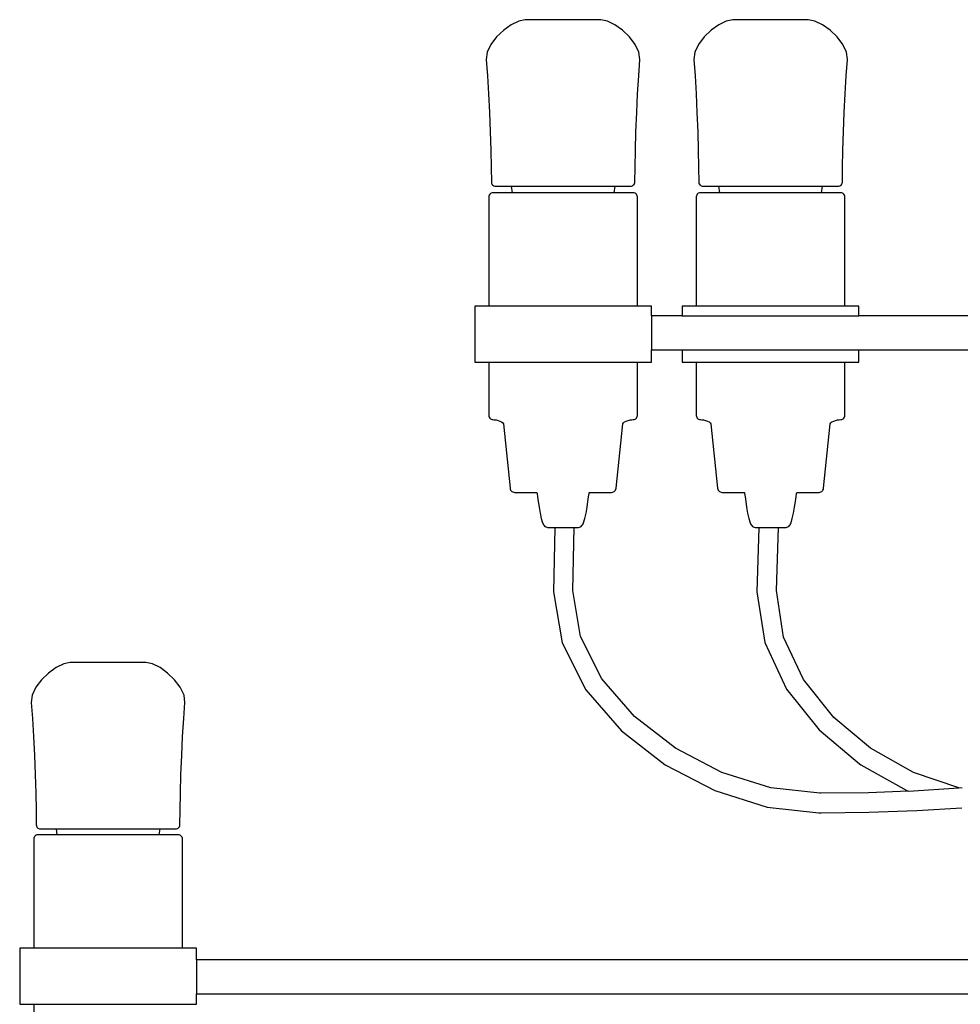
# Model space of a CAD drawing. Header units: centimetres. Extents: x -160 to 50, y -48 to 221.
# Tile 6 of 32: x -160 to -143, y 114 to 132. Entities that reach past the tile are written whole.
import ezdxf

# ---------------------------------------------------------------- set-up
doc = ezdxf.new("R2010")
doc.units = ezdxf.units.CM
doc.layers.add('FLOS', color=30, linetype='Continuous')

# ---------------------------------------------------------------- blocks, each defined once
blk = doc.blocks.new('2097-50_EL_lateral')
for p, q in [((-38.817, 60.534), (-38.952, 60.436)), ((-38.683, 60.599), (-38.817, 60.534)), ((-38.565, 60.623), (-38.683, 60.599)), ((-38.533, 60.623), (-38.565, 60.623)), ((-38.461, 60.623), (-38.533, 60.623)), ((-38.353, 60.623), (-38.461, 60.623)), ((-38.216, 60.623), (-38.353, 60.623)), ((-38.058, 60.623), (-38.216, 60.623)), ((-37.89, 60.623), (-38.058, 60.623)), ((-37.721, 60.623), (-37.89, 60.623)), ((-37.564, 60.623), (-37.721, 60.623)), ((-37.427, 60.623), (-37.564, 60.623)), ((-37.318, 60.623), (-37.427, 60.623)), ((-37.246, 60.623), (-37.318, 60.623)), ((-37.214, 60.623), (-37.246, 60.623)), ((-37.096, 60.599), (-37.214, 60.623)), ((-36.963, 60.534), (-37.096, 60.599)), ((-36.827, 60.436), (-36.963, 60.534)), ((-35.109, 60.534), (-35.245, 60.436)), ((-34.976, 60.599), (-35.109, 60.534)), ((-34.857, 60.623), (-34.976, 60.599)), ((-34.826, 60.623), (-34.857, 60.623)), ((-34.753, 60.623), (-34.826, 60.623)), ((-34.645, 60.623), (-34.753, 60.623)), ((-34.508, 60.623), (-34.645, 60.623)), ((-34.35, 60.623), (-34.508, 60.623)), ((-34.182, 60.623), (-34.35, 60.623)), ((-34.014, 60.623), (-34.182, 60.623)), ((-33.856, 60.623), (-34.014, 60.623)), ((-33.719, 60.623), (-33.856, 60.623)), ((-33.611, 60.623), (-33.719, 60.623)), ((-33.538, 60.623), (-33.611, 60.623)), ((-33.507, 60.623), (-33.538, 60.623)), ((-33.388, 60.599), (-33.507, 60.623)), ((-33.255, 60.534), (-33.388, 60.599)), ((-33.119, 60.436), (-33.255, 60.534)), ((-38.952, 60.436), (-39.078, 60.315)), ((-36.702, 60.315), (-36.827, 60.436)), ((-35.245, 60.436), (-35.37, 60.315)), ((-32.994, 60.315), (-33.119, 60.436)), ((-39.18, 60.18), (-39.246, 60.042)), ((-39.078, 60.315), (-39.18, 60.18)), ((-36.6, 60.18), (-36.702, 60.315)), ((-36.534, 60.042), (-36.6, 60.18)), ((-35.472, 60.18), (-35.538, 60.042)), ((-35.37, 60.315), (-35.472, 60.18)), ((-32.892, 60.18), (-32.994, 60.315)), ((-32.826, 60.042), (-32.892, 60.18)), ((-39.246, 60.042), (-39.263, 59.909)), ((-36.517, 59.909), (-36.534, 60.042)), ((-35.538, 60.042), (-35.555, 59.909)), ((-32.809, 59.909), (-32.826, 60.042)), ((-39.263, 59.909), (-39.24, 59.621)), ((-36.539, 59.621), (-36.517, 59.909)), ((-35.555, 59.909), (-35.532, 59.621)), ((-32.832, 59.621), (-32.809, 59.909)), ((-39.24, 59.621), (-39.221, 59.3)), ((-36.559, 59.3), (-36.539, 59.621)), ((-35.532, 59.621), (-35.513, 59.3)), ((-32.851, 59.3), (-32.832, 59.621)), ((-39.221, 59.3), (-39.205, 58.962)), ((-36.575, 58.962), (-36.559, 59.3)), ((-35.513, 59.3), (-35.497, 58.962)), ((-32.867, 58.962), (-32.851, 59.3)), ((-39.205, 58.962), (-39.192, 58.62)), ((-36.588, 58.62), (-36.575, 58.962)), ((-35.497, 58.962), (-35.484, 58.62)), ((-32.88, 58.62), (-32.867, 58.962)), ((-39.192, 58.62), (-39.182, 58.29)), ((-36.597, 58.29), (-36.588, 58.62)), ((-35.484, 58.62), (-35.475, 58.29)), ((-32.889, 58.29), (-32.88, 58.62)), ((-39.182, 58.29), (-39.176, 57.985)), ((-36.604, 57.985), (-36.597, 58.29)), ((-35.475, 58.29), (-35.468, 57.985)), ((-32.896, 57.985), (-32.889, 58.29)), ((-39.176, 57.985), (-39.172, 57.722)), ((-36.607, 57.722), (-36.604, 57.985)), ((-35.468, 57.985), (-35.465, 57.722)), ((-32.899, 57.722), (-32.896, 57.985)), ((-39.172, 57.722), (-39.17, 57.705)), ((-39.17, 57.705), (-39.164, 57.689)), ((-36.615, 57.689), (-36.609, 57.705)), ((-36.609, 57.705), (-36.607, 57.722)), ((-35.465, 57.722), (-35.462, 57.705)), ((-35.462, 57.705), (-35.456, 57.689)), ((-32.908, 57.689), (-32.902, 57.705)), ((-32.902, 57.705), (-32.899, 57.722)), ((-39.16, 57.529), (-39.176, 57.524)), ((-39.164, 57.689), (-39.155, 57.675)), ((-39.143, 57.531), (-39.16, 57.529)), ((-39.155, 57.675), (-39.143, 57.664)), ((-39.143, 57.664), (-39.128, 57.656)), ((-39.116, 57.531), (-39.143, 57.531)), ((-39.128, 57.656), (-39.112, 57.65)), ((-39.035, 57.531), (-39.116, 57.531)), ((-39.112, 57.65), (-39.095, 57.649)), ((-39.095, 57.649), (-39.038, 57.649)), ((-39.038, 57.649), (-38.909, 57.649)), ((-38.904, 57.531), (-39.035, 57.531)), ((-38.909, 57.649), (-38.818, 57.649)), ((-38.729, 57.531), (-38.904, 57.531)), ((-38.818, 57.649), (-38.802, 57.531)), ((-38.818, 57.649), (-36.962, 57.649)), ((-38.517, 57.531), (-38.729, 57.531)), ((-38.277, 57.531), (-38.517, 57.531)), ((-38.021, 57.531), (-38.277, 57.531)), ((-37.759, 57.531), (-38.021, 57.531)), ((-37.502, 57.531), (-37.759, 57.531)), ((-37.263, 57.531), (-37.502, 57.531)), ((-37.051, 57.531), (-37.263, 57.531)), ((-36.876, 57.531), (-37.051, 57.531)), ((-36.978, 57.531), (-36.962, 57.649)), ((-36.962, 57.649), (-36.87, 57.649)), ((-36.745, 57.531), (-36.876, 57.531)), ((-36.87, 57.649), (-36.742, 57.649)), ((-36.664, 57.531), (-36.745, 57.531)), ((-36.742, 57.649), (-36.685, 57.649)), ((-36.685, 57.649), (-36.667, 57.65)), ((-36.667, 57.65), (-36.651, 57.656)), ((-36.636, 57.531), (-36.664, 57.531)), ((-36.651, 57.656), (-36.637, 57.664)), ((-36.637, 57.664), (-36.625, 57.675)), ((-36.619, 57.529), (-36.636, 57.531)), ((-36.625, 57.675), (-36.615, 57.689)), ((-36.604, 57.524), (-36.619, 57.529)), ((-35.453, 57.529), (-35.468, 57.524)), ((-35.456, 57.689), (-35.447, 57.675)), ((-35.436, 57.531), (-35.453, 57.529)), ((-35.447, 57.675), (-35.435, 57.664)), ((-35.408, 57.531), (-35.436, 57.531)), ((-35.435, 57.664), (-35.421, 57.656)), ((-35.421, 57.656), (-35.404, 57.65)), ((-35.327, 57.531), (-35.408, 57.531)), ((-35.404, 57.65), (-35.387, 57.649)), ((-35.387, 57.649), (-35.33, 57.649)), ((-35.33, 57.649), (-35.201, 57.649)), ((-35.196, 57.531), (-35.327, 57.531)), ((-35.201, 57.649), (-35.11, 57.649)), ((-35.021, 57.531), (-35.196, 57.531)), ((-35.11, 57.649), (-35.094, 57.531)), ((-35.11, 57.649), (-33.254, 57.649)), ((-34.809, 57.531), (-35.021, 57.531)), ((-34.569, 57.531), (-34.809, 57.531)), ((-34.313, 57.531), (-34.569, 57.531)), ((-34.051, 57.531), (-34.313, 57.531)), ((-33.795, 57.531), (-34.051, 57.531)), ((-33.555, 57.531), (-33.795, 57.531)), ((-33.343, 57.531), (-33.555, 57.531)), ((-33.168, 57.531), (-33.343, 57.531)), ((-33.27, 57.531), (-33.254, 57.649)), ((-33.254, 57.649), (-33.163, 57.649)), ((-33.037, 57.531), (-33.168, 57.531)), ((-33.163, 57.649), (-33.034, 57.649)), ((-32.956, 57.531), (-33.037, 57.531)), ((-33.034, 57.649), (-32.977, 57.649)), ((-32.977, 57.649), (-32.96, 57.65)), ((-32.96, 57.65), (-32.943, 57.656)), ((-32.928, 57.531), (-32.956, 57.531)), ((-32.943, 57.656), (-32.929, 57.664)), ((-32.929, 57.664), (-32.917, 57.675)), ((-32.911, 57.529), (-32.928, 57.531)), ((-32.917, 57.675), (-32.908, 57.689)), ((-32.896, 57.524), (-32.911, 57.529)), ((-39.215, 57.474), (-39.217, 57.457)), ((-39.217, 57.457), (-39.217, 55.504)), ((-39.21, 57.49), (-39.215, 57.474)), ((-39.201, 57.503), (-39.21, 57.49)), ((-39.19, 57.515), (-39.201, 57.503)), ((-39.176, 57.524), (-39.19, 57.515)), ((-36.59, 57.515), (-36.604, 57.524)), ((-36.578, 57.503), (-36.59, 57.515)), ((-36.57, 57.49), (-36.578, 57.503)), ((-36.564, 57.474), (-36.57, 57.49)), ((-36.562, 57.457), (-36.564, 57.474)), ((-36.562, 55.504), (-36.562, 57.457)), ((-35.508, 57.474), (-35.51, 57.457)), ((-35.51, 57.457), (-35.51, 55.504)), ((-35.502, 57.49), (-35.508, 57.474)), ((-35.493, 57.503), (-35.502, 57.49)), ((-35.482, 57.515), (-35.493, 57.503)), ((-35.468, 57.524), (-35.482, 57.515)), ((-32.882, 57.515), (-32.896, 57.524)), ((-32.871, 57.503), (-32.882, 57.515)), ((-32.862, 57.49), (-32.871, 57.503)), ((-32.856, 57.474), (-32.862, 57.49)), ((-32.854, 57.457), (-32.856, 57.474)), ((-32.854, 55.504), (-32.854, 57.457)), ((-39.434, 55.504), (-39.469, 55.504)), ((-39.469, 55.504), (-39.469, 54.504)), ((-39.332, 55.504), (-39.434, 55.504)), ((-39.167, 55.504), (-39.332, 55.504)), ((-38.946, 55.504), (-39.167, 55.504)), ((-38.679, 55.504), (-38.946, 55.504)), ((-38.378, 55.504), (-38.679, 55.504)), ((-38.055, 55.504), (-38.378, 55.504)), ((-37.725, 55.504), (-38.055, 55.504)), ((-37.402, 55.504), (-37.725, 55.504)), ((-37.1, 55.504), (-37.402, 55.504)), ((-36.833, 55.504), (-37.1, 55.504)), ((-36.612, 55.504), (-36.833, 55.504)), ((-36.447, 55.504), (-36.612, 55.504)), ((-36.345, 55.504), (-36.447, 55.504)), ((-36.311, 55.504), (-36.345, 55.504)), ((-36.311, 55.334), (-36.311, 55.504)), ((-35.727, 55.504), (-35.761, 55.504)), ((-35.761, 55.504), (-35.761, 55.334)), ((-35.625, 55.504), (-35.727, 55.504)), ((-35.459, 55.504), (-35.625, 55.504)), ((-35.239, 55.504), (-35.459, 55.504)), ((-34.972, 55.504), (-35.239, 55.504)), ((-34.67, 55.504), (-34.972, 55.504)), ((-34.347, 55.504), (-34.67, 55.504)), ((-34.017, 55.504), (-34.347, 55.504)), ((-33.694, 55.504), (-34.017, 55.504)), ((-33.392, 55.504), (-33.694, 55.504)), ((-33.125, 55.504), (-33.392, 55.504)), ((-32.905, 55.504), (-33.125, 55.504)), ((-32.739, 55.504), (-32.905, 55.504)), ((-32.637, 55.504), (-32.739, 55.504)), ((-32.603, 55.504), (-32.637, 55.504)), ((-32.603, 55.334), (-32.603, 55.504)), ((-35.761, 55.334), (-36.311, 55.334)), ((-36.311, 55.334), (-36.311, 54.725)), ((-35.761, 55.334), (-32.603, 55.334)), ((-28.71, 55.334), (-32.603, 55.334)), ((-36.311, 54.504), (-36.311, 54.725)), ((-36.311, 54.725), (-35.761, 54.725)), ((-35.761, 54.725), (-35.761, 54.504)), ((-35.761, 54.725), (-32.603, 54.725)), ((-32.603, 54.504), (-32.603, 54.725)), ((-32.603, 54.725), (-28.71, 54.725)), ((-39.469, 54.504), (-39.434, 54.504)), ((-39.434, 54.504), (-39.332, 54.504)), ((-39.332, 54.504), (-39.167, 54.504)), ((-39.217, 54.504), (-39.217, 53.552)), ((-39.167, 54.504), (-38.946, 54.504)), ((-38.946, 54.504), (-38.679, 54.504)), ((-38.679, 54.504), (-38.378, 54.504)), ((-38.378, 54.504), (-38.055, 54.504)), ((-38.055, 54.504), (-37.725, 54.504)), ((-37.725, 54.504), (-37.402, 54.504)), ((-37.402, 54.504), (-37.1, 54.504)), ((-37.1, 54.504), (-36.833, 54.504)), ((-36.833, 54.504), (-36.612, 54.504)), ((-36.612, 54.504), (-36.447, 54.504)), ((-36.562, 53.552), (-36.562, 54.504)), ((-36.447, 54.504), (-36.345, 54.504)), ((-36.345, 54.504), (-36.311, 54.504)), ((-35.761, 54.504), (-35.727, 54.504)), ((-35.727, 54.504), (-35.625, 54.504)), ((-35.625, 54.504), (-35.459, 54.504)), ((-35.51, 54.504), (-35.51, 53.552)), ((-35.459, 54.504), (-35.239, 54.504)), ((-35.239, 54.504), (-34.972, 54.504)), ((-34.972, 54.504), (-34.67, 54.504)), ((-34.67, 54.504), (-34.347, 54.504)), ((-34.347, 54.504), (-34.017, 54.504)), ((-34.017, 54.504), (-33.694, 54.504)), ((-33.694, 54.504), (-33.392, 54.504)), ((-33.392, 54.504), (-33.125, 54.504)), ((-33.125, 54.504), (-32.905, 54.504)), ((-32.905, 54.504), (-32.739, 54.504)), ((-32.854, 53.552), (-32.854, 54.504)), ((-32.739, 54.504), (-32.637, 54.504)), ((-32.637, 54.504), (-32.603, 54.504)), ((-39.217, 53.552), (-39.215, 53.535)), ((-39.215, 53.535), (-39.21, 53.519)), ((-39.21, 53.519), (-39.201, 53.506)), ((-39.201, 53.506), (-39.19, 53.494)), ((-39.19, 53.494), (-39.176, 53.485)), ((-39.176, 53.485), (-39.16, 53.48)), ((-36.619, 53.48), (-36.604, 53.485)), ((-36.604, 53.485), (-36.59, 53.494)), ((-36.59, 53.494), (-36.578, 53.506)), ((-36.578, 53.506), (-36.57, 53.519)), ((-36.57, 53.519), (-36.564, 53.535)), ((-36.564, 53.535), (-36.562, 53.552)), ((-35.51, 53.552), (-35.508, 53.535)), ((-35.508, 53.535), (-35.502, 53.519)), ((-35.502, 53.519), (-35.493, 53.506)), ((-35.493, 53.506), (-35.482, 53.494)), ((-35.482, 53.494), (-35.468, 53.485)), ((-35.468, 53.485), (-35.453, 53.48)), ((-32.911, 53.48), (-32.896, 53.485)), ((-32.896, 53.485), (-32.882, 53.494)), ((-32.882, 53.494), (-32.871, 53.506)), ((-32.871, 53.506), (-32.862, 53.519)), ((-32.862, 53.519), (-32.856, 53.535)), ((-32.856, 53.535), (-32.854, 53.552)), ((-39.16, 53.48), (-39.143, 53.478)), ((-39.143, 53.478), (-39.119, 53.476)), ((-39.119, 53.476), (-39.088, 53.471)), ((-39.088, 53.471), (-39.053, 53.462)), ((-39.053, 53.462), (-39.018, 53.451)), ((-39.018, 53.451), (-38.988, 53.437)), ((-38.988, 53.437), (-38.966, 53.421)), ((-38.966, 53.421), (-38.957, 53.404)), ((-38.957, 53.404), (-38.838, 52.252)), ((-36.942, 52.252), (-36.823, 53.404)), ((-36.823, 53.404), (-36.813, 53.421)), ((-36.813, 53.421), (-36.791, 53.437)), ((-36.791, 53.437), (-36.761, 53.451)), ((-36.761, 53.451), (-36.727, 53.462)), ((-36.727, 53.462), (-36.692, 53.471)), ((-36.692, 53.471), (-36.661, 53.476)), ((-36.661, 53.476), (-36.636, 53.478)), ((-36.636, 53.478), (-36.619, 53.48)), ((-35.453, 53.48), (-35.436, 53.478)), ((-35.436, 53.478), (-35.411, 53.476)), ((-35.411, 53.476), (-35.38, 53.471)), ((-35.38, 53.471), (-35.345, 53.462)), ((-35.345, 53.462), (-35.311, 53.451)), ((-35.311, 53.451), (-35.28, 53.437)), ((-35.28, 53.437), (-35.259, 53.421)), ((-35.259, 53.421), (-35.249, 53.404)), ((-35.249, 53.404), (-35.13, 52.252)), ((-33.234, 52.252), (-33.115, 53.404)), ((-33.115, 53.404), (-33.105, 53.421)), ((-33.105, 53.421), (-33.084, 53.437)), ((-33.084, 53.437), (-33.053, 53.451)), ((-33.053, 53.451), (-33.019, 53.462)), ((-33.019, 53.462), (-32.984, 53.471)), ((-32.984, 53.471), (-32.953, 53.476)), ((-32.953, 53.476), (-32.928, 53.478)), ((-32.928, 53.478), (-32.911, 53.48)), ((-38.838, 52.252), (-38.834, 52.235)), ((-36.946, 52.235), (-36.942, 52.252)), ((-35.13, 52.252), (-35.126, 52.235)), ((-33.238, 52.235), (-33.234, 52.252)), ((-38.834, 52.235), (-38.827, 52.219)), ((-38.827, 52.219), (-38.817, 52.205)), ((-38.817, 52.205), (-38.804, 52.194)), ((-38.804, 52.194), (-38.79, 52.186)), ((-38.79, 52.186), (-38.773, 52.18)), ((-38.773, 52.18), (-38.756, 52.178)), ((-38.756, 52.178), (-38.737, 52.178)), ((-38.737, 52.178), (-38.681, 52.178)), ((-38.681, 52.178), (-38.59, 52.178)), ((-38.59, 52.178), (-38.469, 52.178)), ((-38.469, 52.178), (-38.357, 52.178)), ((-38.357, 52.178), (-38.354, 52.156)), ((-38.354, 52.156), (-38.346, 52.097)), ((-38.346, 52.097), (-38.334, 52.012)), ((-37.446, 52.012), (-37.434, 52.097)), ((-37.434, 52.097), (-37.426, 52.156)), ((-37.426, 52.156), (-37.423, 52.178)), ((-37.423, 52.178), (-37.31, 52.178)), ((-37.31, 52.178), (-37.189, 52.178)), ((-37.189, 52.178), (-37.189, 52.178)), ((-37.189, 52.178), (-37.099, 52.178)), ((-37.099, 52.178), (-37.043, 52.178)), ((-37.043, 52.178), (-37.024, 52.178)), ((-37.024, 52.178), (-37.006, 52.18)), ((-37.006, 52.18), (-36.99, 52.186)), ((-36.99, 52.186), (-36.975, 52.194)), ((-36.975, 52.194), (-36.963, 52.205)), ((-36.963, 52.205), (-36.953, 52.219)), ((-36.953, 52.219), (-36.946, 52.235)), ((-35.126, 52.235), (-35.119, 52.219)), ((-35.119, 52.219), (-35.109, 52.205)), ((-35.109, 52.205), (-35.097, 52.194)), ((-35.097, 52.194), (-35.082, 52.186)), ((-35.082, 52.186), (-35.066, 52.18)), ((-35.066, 52.18), (-35.048, 52.178)), ((-35.048, 52.178), (-35.029, 52.178)), ((-35.029, 52.178), (-34.973, 52.178)), ((-34.973, 52.178), (-34.883, 52.178)), ((-34.883, 52.178), (-34.762, 52.178)), ((-34.762, 52.178), (-34.649, 52.178)), ((-34.649, 52.178), (-34.646, 52.156)), ((-34.646, 52.156), (-34.638, 52.097)), ((-34.638, 52.097), (-34.626, 52.012)), ((-33.738, 52.012), (-33.726, 52.097)), ((-33.726, 52.097), (-33.718, 52.156)), ((-33.718, 52.156), (-33.715, 52.178)), ((-33.715, 52.178), (-33.602, 52.178)), ((-33.602, 52.178), (-33.481, 52.178)), ((-33.481, 52.178), (-33.481, 52.178)), ((-33.481, 52.178), (-33.391, 52.178)), ((-33.391, 52.178), (-33.335, 52.178)), ((-33.335, 52.178), (-33.316, 52.178)), ((-33.316, 52.178), (-33.298, 52.18)), ((-33.298, 52.18), (-33.282, 52.186)), ((-33.282, 52.186), (-33.267, 52.194)), ((-33.267, 52.194), (-33.255, 52.205)), ((-33.255, 52.205), (-33.245, 52.219)), ((-33.245, 52.219), (-33.238, 52.235)), ((-38.334, 52.012), (-38.318, 51.913)), ((-38.318, 51.913), (-38.3, 51.809)), ((-37.48, 51.809), (-37.461, 51.913)), ((-37.461, 51.913), (-37.446, 52.012)), ((-34.626, 52.012), (-34.61, 51.913)), ((-34.61, 51.913), (-34.592, 51.809)), ((-33.772, 51.809), (-33.754, 51.913)), ((-33.754, 51.913), (-33.738, 52.012)), ((-38.3, 51.809), (-38.279, 51.713)), ((-37.501, 51.713), (-37.48, 51.809)), ((-34.592, 51.809), (-34.571, 51.713)), ((-33.793, 51.713), (-33.772, 51.809)), ((-38.279, 51.713), (-38.256, 51.636)), ((-38.256, 51.636), (-38.248, 51.616)), ((-38.248, 51.616), (-38.239, 51.598)), ((-38.239, 51.598), (-38.227, 51.583)), ((-38.227, 51.583), (-38.214, 51.569)), ((-38.214, 51.569), (-38.199, 51.559)), ((-38.199, 51.559), (-38.183, 51.553)), ((-38.183, 51.553), (-38.166, 51.551)), ((-38.166, 51.551), (-38.16, 51.551)), ((-38.16, 51.551), (-38.142, 51.551)), ((-38.142, 51.551), (-38.113, 51.551)), ((-38.113, 51.551), (-38.075, 51.551)), ((-38.075, 51.551), (-38.028, 51.551)), ((-38.036, 51.551), (-38.061, 50.399)), ((-38.028, 51.551), (-37.975, 51.551)), ((-37.975, 51.551), (-37.919, 51.551)), ((-37.919, 51.551), (-37.861, 51.551)), ((-37.861, 51.551), (-37.804, 51.551)), ((-37.804, 51.551), (-37.752, 51.551)), ((-37.752, 51.551), (-37.705, 51.551)), ((-37.717, 50.425), (-37.693, 51.551)), ((-37.705, 51.551), (-37.666, 51.551)), ((-37.666, 51.551), (-37.637, 51.551)), ((-37.637, 51.551), (-37.619, 51.551)), ((-37.619, 51.551), (-37.613, 51.551)), ((-37.613, 51.551), (-37.596, 51.553)), ((-37.596, 51.553), (-37.581, 51.559)), ((-37.581, 51.559), (-37.566, 51.569)), ((-37.566, 51.569), (-37.553, 51.583)), ((-37.553, 51.583), (-37.541, 51.598)), ((-37.541, 51.598), (-37.531, 51.616)), ((-37.531, 51.616), (-37.523, 51.636)), ((-37.523, 51.636), (-37.501, 51.713)), ((-34.571, 51.713), (-34.549, 51.636)), ((-34.549, 51.636), (-34.541, 51.616)), ((-34.541, 51.616), (-34.531, 51.598)), ((-34.531, 51.598), (-34.519, 51.583)), ((-34.519, 51.583), (-34.506, 51.569)), ((-34.506, 51.569), (-34.491, 51.559)), ((-34.491, 51.559), (-34.475, 51.553)), ((-34.475, 51.553), (-34.458, 51.551)), ((-34.458, 51.551), (-34.452, 51.551)), ((-34.452, 51.551), (-34.435, 51.551)), ((-34.435, 51.551), (-34.406, 51.551)), ((-34.391, 51.551), (-34.426, 50.402)), ((-34.406, 51.551), (-34.367, 51.551)), ((-34.367, 51.551), (-34.32, 51.551)), ((-34.32, 51.551), (-34.267, 51.551)), ((-34.267, 51.551), (-34.211, 51.551)), ((-34.211, 51.551), (-34.153, 51.551)), ((-34.153, 51.551), (-34.097, 51.551)), ((-34.097, 51.551), (-34.044, 51.551)), ((-34.077, 50.422), (-34.042, 51.551)), ((-34.044, 51.551), (-33.997, 51.551)), ((-33.997, 51.551), (-33.958, 51.551)), ((-33.958, 51.551), (-33.929, 51.551)), ((-33.929, 51.551), (-33.912, 51.551)), ((-33.912, 51.551), (-33.906, 51.551)), ((-33.906, 51.551), (-33.889, 51.553)), ((-33.889, 51.553), (-33.873, 51.559)), ((-33.873, 51.559), (-33.858, 51.569)), ((-33.858, 51.569), (-33.845, 51.583)), ((-33.845, 51.583), (-33.833, 51.598)), ((-33.833, 51.598), (-33.823, 51.616)), ((-33.823, 51.616), (-33.815, 51.636)), ((-33.815, 51.636), (-33.793, 51.713)), ((-38.061, 50.399), (-37.908, 49.488)), ((-37.579, 49.601), (-37.717, 50.425)), ((-34.426, 50.402), (-34.285, 49.496)), ((-33.948, 49.593), (-34.077, 50.422)), ((-37.908, 49.488), (-37.482, 48.649)), ((-37.197, 48.847), (-37.579, 49.601)), ((-34.285, 49.496), (-33.895, 48.662)), ((-33.593, 48.834), (-33.948, 49.593)), ((-46.816, 49.114), (-46.95, 49.049)), ((-46.698, 49.138), (-46.816, 49.114)), ((-46.666, 49.138), (-46.698, 49.138)), ((-46.594, 49.138), (-46.666, 49.138)), ((-46.486, 49.138), (-46.594, 49.138)), ((-46.349, 49.138), (-46.486, 49.138)), ((-46.191, 49.138), (-46.349, 49.138)), ((-46.023, 49.138), (-46.191, 49.138)), ((-45.855, 49.138), (-46.023, 49.138)), ((-45.697, 49.138), (-45.855, 49.138)), ((-45.56, 49.138), (-45.697, 49.138)), ((-45.452, 49.138), (-45.56, 49.138)), ((-45.379, 49.138), (-45.452, 49.138)), ((-45.348, 49.138), (-45.379, 49.138)), ((-45.345, 49.138), (-45.348, 49.138)), ((-45.227, 49.114), (-45.345, 49.138)), ((-45.094, 49.049), (-45.227, 49.114)), ((-47.086, 48.95), (-47.211, 48.83)), ((-46.95, 49.049), (-47.086, 48.95)), ((-44.958, 48.95), (-45.094, 49.049)), ((-44.833, 48.83), (-44.958, 48.95)), ((-47.211, 48.83), (-47.313, 48.695)), ((-44.731, 48.695), (-44.833, 48.83)), ((-36.615, 48.174), (-37.197, 48.847)), ((-33.052, 48.156), (-33.593, 48.834)), ((-47.379, 48.557), (-47.396, 48.424)), ((-47.313, 48.695), (-47.379, 48.557)), ((-44.665, 48.557), (-44.731, 48.695)), ((-44.648, 48.424), (-44.665, 48.557)), ((-37.482, 48.649), (-36.849, 47.916)), ((-33.895, 48.662), (-33.314, 47.934)), ((-47.396, 48.424), (-47.373, 48.136)), ((-44.67, 48.136), (-44.648, 48.424)), ((-47.373, 48.136), (-47.354, 47.815)), ((-44.69, 47.815), (-44.67, 48.136)), ((-35.881, 47.608), (-36.615, 48.174)), ((-32.395, 47.607), (-33.052, 48.156)), ((-36.849, 47.916), (-36.064, 47.31)), ((-33.314, 47.934), (-32.591, 47.33)), ((-47.354, 47.815), (-47.338, 47.477)), ((-44.706, 47.477), (-44.69, 47.815)), ((-35.05, 47.174), (-35.881, 47.608)), ((-31.626, 47.174), (-32.395, 47.607)), ((-47.338, 47.477), (-47.325, 47.135)), ((-44.719, 47.135), (-44.706, 47.477)), ((-32.591, 47.33), (-32.566, 47.31)), ((-36.064, 47.31), (-35.179, 46.849)), ((-34.175, 46.899), (-35.05, 47.174)), ((-32.566, 47.31), (-31.748, 46.849)), ((-30.816, 46.899), (-31.626, 47.174)), ((-47.325, 47.135), (-47.315, 46.805)), ((-44.728, 46.805), (-44.719, 47.135)), ((-47.315, 46.805), (-47.309, 46.5)), ((-44.735, 46.5), (-44.728, 46.805)), ((-35.179, 46.849), (-34.245, 46.554)), ((-33.303, 46.802), (-34.175, 46.899)), ((-33.283, 46.802), (-33.303, 46.802)), ((-32.433, 46.812), (-33.283, 46.802)), ((-31.714, 46.837), (-32.433, 46.812)), ((-31.748, 46.849), (-31.714, 46.837)), ((-31.714, 46.837), (-30.816, 46.899)), ((-30.756, 46.892), (-30.816, 46.899)), ((-47.309, 46.5), (-47.305, 46.236)), ((-44.738, 46.236), (-44.735, 46.5)), ((-34.245, 46.554), (-33.321, 46.451)), ((-33.321, 46.451), (-33.28, 46.451)), ((-33.28, 46.451), (-32.425, 46.462)), ((-32.425, 46.462), (-31.569, 46.492)), ((-31.569, 46.492), (-30.765, 46.54)), ((-47.305, 46.236), (-47.303, 46.219)), ((-47.303, 46.219), (-47.297, 46.204)), ((-47.297, 46.204), (-47.288, 46.19)), ((-47.288, 46.19), (-47.276, 46.179)), ((-47.276, 46.179), (-47.262, 46.17)), ((-47.262, 46.17), (-47.245, 46.165)), ((-47.245, 46.165), (-47.228, 46.164)), ((-47.228, 46.164), (-47.171, 46.164)), ((-47.171, 46.164), (-47.042, 46.164)), ((-47.042, 46.164), (-46.951, 46.164)), ((-46.951, 46.164), (-46.937, 46.058)), ((-46.951, 46.164), (-45.093, 46.164)), ((-45.107, 46.058), (-45.093, 46.164)), ((-45.093, 46.164), (-45.004, 46.164)), ((-45.004, 46.164), (-44.875, 46.164)), ((-44.875, 46.164), (-44.818, 46.164)), ((-44.818, 46.164), (-44.816, 46.164)), ((-44.816, 46.164), (-44.798, 46.165)), ((-44.798, 46.165), (-44.782, 46.17)), ((-44.782, 46.17), (-44.768, 46.179)), ((-44.768, 46.179), (-44.756, 46.19)), ((-44.756, 46.19), (-44.746, 46.204)), ((-44.746, 46.204), (-44.74, 46.219)), ((-44.74, 46.219), (-44.738, 46.236)), ((-47.349, 46.001), (-47.351, 45.984)), ((-47.351, 45.984), (-47.351, 44.031)), ((-47.343, 46.017), (-47.349, 46.001)), ((-47.334, 46.031), (-47.343, 46.017)), ((-47.323, 46.042), (-47.334, 46.031)), ((-47.309, 46.051), (-47.323, 46.042)), ((-47.293, 46.056), (-47.309, 46.051)), ((-47.277, 46.058), (-47.293, 46.056)), ((-47.274, 46.058), (-47.277, 46.058)), ((-47.247, 46.058), (-47.274, 46.058)), ((-47.166, 46.058), (-47.247, 46.058)), ((-47.035, 46.058), (-47.166, 46.058)), ((-46.86, 46.058), (-47.035, 46.058)), ((-46.648, 46.058), (-46.86, 46.058)), ((-46.408, 46.058), (-46.648, 46.058)), ((-46.152, 46.058), (-46.408, 46.058)), ((-45.901, 46.058), (-46.152, 46.058)), ((-45.666, 46.058), (-45.901, 46.058)), ((-45.633, 46.058), (-45.666, 46.058)), ((-45.396, 46.058), (-45.633, 46.058)), ((-45.184, 46.058), (-45.396, 46.058)), ((-45.009, 46.058), (-45.184, 46.058)), ((-44.972, 46.058), (-45.009, 46.058)), ((-44.876, 46.058), (-44.972, 46.058)), ((-44.795, 46.058), (-44.876, 46.058)), ((-44.767, 46.058), (-44.795, 46.058)), ((-44.75, 46.056), (-44.767, 46.058)), ((-44.735, 46.051), (-44.75, 46.056)), ((-44.721, 46.042), (-44.735, 46.051)), ((-44.709, 46.031), (-44.721, 46.042)), ((-44.701, 46.017), (-44.709, 46.031)), ((-44.695, 46.001), (-44.701, 46.017)), ((-44.693, 45.984), (-44.695, 46.001)), ((-44.693, 44.031), (-44.693, 45.984)), ((-47.6, 44.031), (-47.602, 44.031)), ((-47.602, 44.031), (-47.602, 43.031)), ((-47.565, 44.031), (-47.6, 44.031)), ((-47.463, 44.031), (-47.565, 44.031)), ((-47.298, 44.031), (-47.463, 44.031)), ((-46.909, 44.031), (-47.298, 44.031)), ((-46.685, 44.031), (-46.909, 44.031)), ((-46.431, 44.031), (-46.685, 44.031)), ((-46.186, 44.031), (-46.431, 44.031)), ((-45.856, 44.031), (-46.186, 44.031)), ((-45.533, 44.031), (-45.856, 44.031)), ((-45.231, 44.031), (-45.533, 44.031)), ((-44.964, 44.031), (-45.231, 44.031)), ((-44.743, 44.031), (-44.964, 44.031)), ((-44.578, 44.031), (-44.743, 44.031)), ((-44.476, 44.031), (-44.578, 44.031)), ((-44.442, 44.031), (-44.476, 44.031)), ((-44.442, 43.828), (-44.442, 44.031)), ((-30.023, 43.828), (-44.442, 43.828)), ((-44.442, 43.828), (-44.442, 43.219)), ((-44.442, 43.031), (-44.442, 43.219)), ((-44.442, 43.219), (-30.023, 43.219)), ((-47.602, 43.031), (-47.6, 43.031)), ((-47.6, 43.031), (-47.565, 43.031)), ((-47.565, 43.031), (-47.463, 43.031)), ((-47.463, 43.031), (-47.298, 43.031)), ((-47.351, 43.031), (-47.351, 42.079)), ((-47.298, 43.031), (-47.077, 43.031)), ((-47.077, 43.031), (-46.81, 43.031)), ((-46.81, 43.031), (-46.509, 43.031)), ((-46.509, 43.031), (-46.186, 43.031)), ((-46.186, 43.031), (-45.856, 43.031)), ((-45.856, 43.031), (-45.533, 43.031)), ((-45.533, 43.031), (-45.231, 43.031)), ((-45.231, 43.031), (-44.964, 43.031)), ((-44.964, 43.031), (-44.743, 43.031)), ((-44.743, 43.031), (-44.578, 43.031)), ((-44.578, 43.031), (-44.476, 43.031)), ((-44.476, 43.031), (-44.442, 43.031))]:
    blk.add_line(p, q)

msp = doc.modelspace()

# ---------------------------------------------------------------- block references
at = {"layer": 'FLOS'}
msp.add_blockref('2097-50_EL_lateral', (-111.898, 71.422), dxfattribs=at)

doc.saveas('drawing.dxf')
